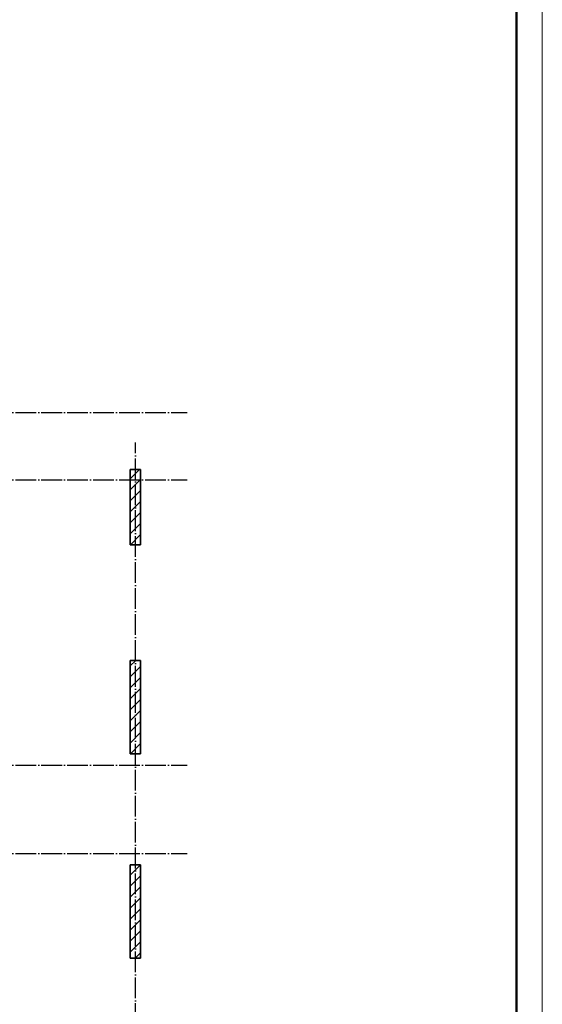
# Model space of a CAD drawing. Header units: millimetres. Extents: x -49773 to 2322955, y -3321 to 58485.
# Tile 186 of 256: x 821113 to 831189, y 13206 to 32181. Entities that reach past the tile are written whole.
import ezdxf

# ---------------------------------------------------------------- set-up
doc = ezdxf.new("R2010")
doc.units = ezdxf.units.MM
doc.linetypes.add('______11', pattern=[500, 400, -50, 0, -50])
doc.linetypes.add('______5', pattern=[1100, 800, -100, 100, -100])
doc.layers.add('Standard', color=7, linetype='Continuous', lineweight=25)
doc.layers.add('Осевая линия_ общее', color=7, linetype='______5', lineweight=13, true_color=0xa0a0a0)

msp = doc.modelspace()

# ---------------------------------------------------------------- linework, layer by layer
at = {"color": 7, "linetype": 'Continuous', "lineweight": 35, "transparency": 33554687}
for p, q in [((823244.9, 23513.6), (823244.9, 22063.6)), ((823444.9, 23513.6), (823244.9, 23513.6)), ((823444.9, 22063.6), (823444.9, 23513.6)), ((823244.9, 22063.6), (823444.9, 22063.6)), ((823244.9, 19833.6), (823244.9, 18033.6)), ((823444.9, 19833.6), (823244.9, 19833.6)), ((823444.9, 18033.6), (823444.9, 19833.6)), ((823244.9, 18033.6), (823444.9, 18033.6)), ((823244.9, 15893.6), (823244.9, 14093.6)), ((823444.9, 15893.6), (823244.9, 15893.6)), ((823444.9, 14093.6), (823444.9, 15893.6)), ((823244.9, 14093.6), (823444.9, 14093.6))]:
    msp.add_line(p, q, dxfattribs=at)
at = {"color": 253, "linetype": '______11', "lineweight": 18, "true_color": 0xababab, "transparency": 33554687}
for p, q in [((823244.9, 23332.7), (823425.8, 23513.6)), ((823244.9, 22908.5), (823444.9, 23108.5)), ((823244.9, 22484.2), (823444.9, 22684.2)), ((823248.6, 22063.6), (823444.9, 22259.9)), ((823244.9, 19514.4), (823444.9, 19714.4)), ((823244.9, 19090.1), (823444.9, 19290.1)), ((823244.9, 18665.8), (823444.9, 18865.8)), ((823244.9, 18241.6), (823444.9, 18441.6)), ((823244.9, 15696), (823442.6, 15893.6)), ((823244.9, 15271.7), (823444.9, 15471.7)), ((823244.9, 14847.5), (823444.9, 15047.5)), ((823244.9, 14423.2), (823444.9, 14623.2)), ((823339.6, 14093.6), (823444.9, 14198.9))]:
    msp.add_line(p, q, dxfattribs=at)
at = {"color": 253, "linetype": '______5', "lineweight": 18, "true_color": 0xababab, "transparency": 33554687}
for p, q in [((823244.9, 23120.6), (823444.9, 23320.6)), ((823244.9, 22696.3), (823444.9, 22896.3)), ((823244.9, 22272.1), (823444.9, 22472.1)), ((823244.9, 19726.5), (823352.1, 19833.6)), ((823244.9, 19302.2), (823444.9, 19502.2)), ((823244.9, 18878), (823444.9, 19078)), ((823244.9, 18453.7), (823444.9, 18653.7)), ((823249.1, 18033.6), (823444.9, 18229.4)), ((823244.9, 15483.9), (823444.9, 15683.9)), ((823244.9, 15059.6), (823444.9, 15259.6)), ((823244.9, 14635.3), (823444.9, 14835.3)), ((823244.9, 14211.1), (823444.9, 14411.1))]:
    msp.add_line(p, q, dxfattribs=at)
at = {"layer": 'Standard', "color": 7, "linetype": 'Continuous', "lineweight": 13, "transparency": 33554687}
msp.add_lwpolyline([(789189.3, -1438.7), (831189.3, -1438.7), (831189.3, 57961.3), (789189.3, 57961.3), (789189.3, -1438.7)], close=True, dxfattribs=at)
at = {"layer": 'Standard', "color": 7, "linetype": 'Continuous', "lineweight": 50, "transparency": 33554687}
msp.add_lwpolyline([(791189.3, 57461.3), (830689.3, 57461.3), (830689.3, -938.7), (791189.3, -938.7), (791189.3, 57461.3)], close=True, dxfattribs=at)
at = {"layer": 'Осевая линия_ общее', "color": 253, "linetype": '______11', "lineweight": -3, "true_color": 0xa0a0a0, "transparency": 33554687}
for p, q in [((795524.9, 24613.6), (824344.9, 24613.6)), ((823344.9, 6823.6), (823344.9, 24033.6)), ((795524.9, 23313.6), (824344.9, 23313.6)), ((795524.9, 17813.6), (824344.9, 17813.6)), ((795524.9, 16113.6), (824344.9, 16113.6))]:
    msp.add_line(p, q, dxfattribs=at)

doc.saveas('drawing.dxf')
